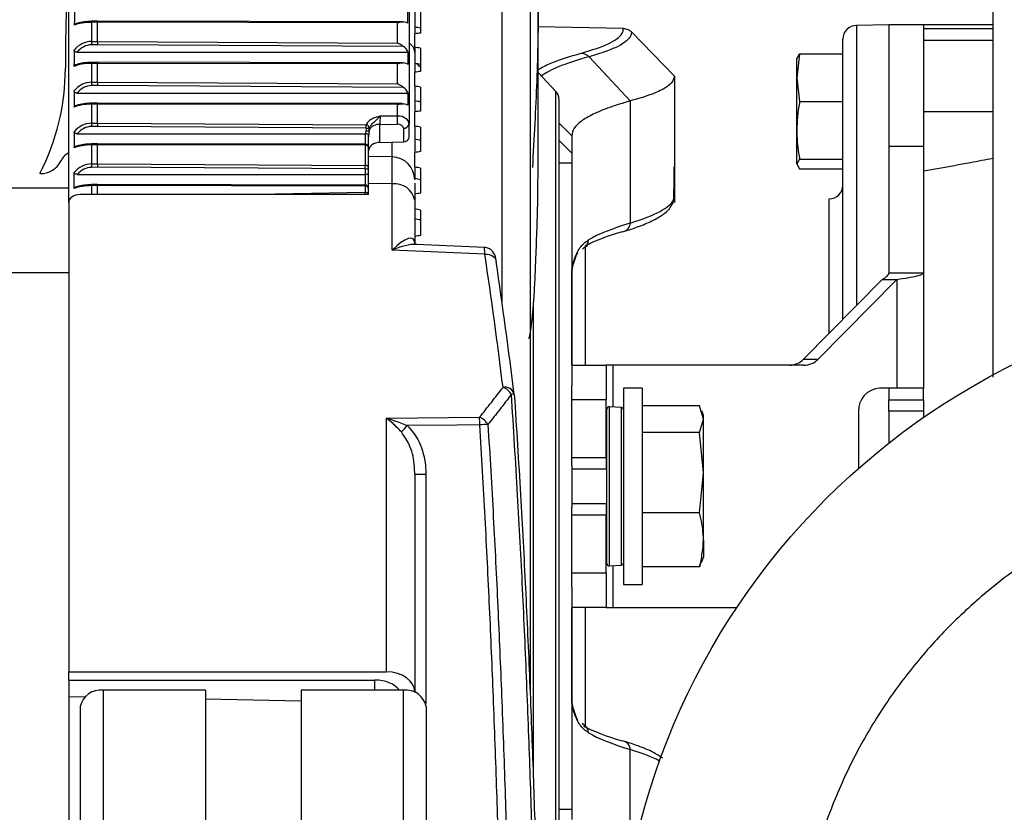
# Model space of a CAD drawing. Header units: millimetres. Extents: x 0 to 420, y 0 to 297.
# Tile 60 of 63: x 315.57 to 320.27, y 260.43 to 264.21. Entities that reach past the tile are written whole.
import ezdxf

# ---------------------------------------------------------------- set-up
doc = ezdxf.new("R2010")
doc.units = ezdxf.units.MM

msp = doc.modelspace()

# ---------------------------------------------------------------- linework, layer by layer
at = {"color": 7, "linetype": 'Continuous', "lineweight": 25}
for p, q in [((317.86998, 262.85342), (317.86998, 266.04203)), ((318.00286, 265.90443), (318.00286, 260.99276)), ((317.4246, 264.63498), (317.4246, 263.71277)), ((315.79998, 263.33794), (315.79998, 264.53213)), ((318.04141, 263.56097), (318.04141, 264.30074)), ((317.45214, 264.25949), (317.45214, 264.17544)), ((317.47967, 264.25494), (317.47967, 264.14762)), ((315.93766, 264.19868), (315.90917, 264.19861)), ((315.90917, 264.19861), (315.90917, 264.1073)), ((315.93768, 264.20352), (315.90927, 264.20345)), ((315.93766, 264.10757), (315.93766, 264.19868)), ((317.36982, 264.19653), (315.93766, 264.19868)), ((317.39201, 264.20133), (315.93768, 264.20352)), ((317.36982, 264.09923), (317.36982, 264.19653)), ((318.44815, 264.16941), (318.04141, 264.17651)), ((319.71586, 264.1868), (319.5605, 264.18409)), ((319.5605, 264.18409), (319.5605, 262.84661)), ((319.88107, 264.1868), (319.71586, 264.1868)), ((319.71586, 264.1868), (319.71586, 263.60806)), ((319.71586, 264.1868), (319.71586, 263.60855)), ((320.2115, 264.1868), (319.88107, 264.1868)), ((319.88107, 264.1868), (319.88107, 264.16862)), ((319.88107, 264.1868), (319.88107, 263.60806)), ((317.45214, 264.17544), (317.45214, 264.14402)), ((317.45214, 264.0796), (317.45214, 264.14402)), ((318.44819, 264.16941), (318.44815, 264.16941)), ((318.48682, 264.15263), (318.69125, 263.94094)), ((319.88107, 264.16862), (320.2115, 264.16862)), ((315.90917, 264.1073), (315.93766, 264.10757)), ((315.93769, 264.09156), (315.90931, 264.09129)), ((315.93766, 264.10757), (317.36982, 264.09923)), ((317.39886, 264.08305), (315.93769, 264.09156)), ((319.49557, 262.78096), (319.49557, 264.11801)), ((319.88107, 264.114), (320.2115, 264.114)), ((315.84012, 264.05629), (317.41977, 264.05629)), ((317.45214, 264.0796), (317.45214, 264.00244)), ((317.47967, 264.07495), (317.47967, 263.96413)), ((319.28959, 264.04809), (319.27528, 263.93433)), ((319.27528, 264.02469), (319.28959, 264.04809)), ((319.28959, 264.04809), (319.49557, 264.04809)), ((315.93766, 264.00288), (315.90917, 264.00281)), ((315.90917, 264.00281), (315.90917, 263.91245)), ((315.93768, 264.00772), (315.90927, 264.00765)), ((315.93766, 263.91273), (315.93766, 264.00288)), ((317.36982, 264.00066), (315.93766, 264.00288)), ((317.39201, 264.00547), (315.93768, 264.00772)), ((317.36982, 263.90435), (317.36982, 264.00066)), ((317.45214, 264.00244), (317.45214, 263.96037)), ((318.28394, 264.03442), (318.48044, 263.82341)), ((319.27528, 263.93433), (319.27528, 264.02783)), ((317.45214, 263.89396), (317.45214, 263.96037)), ((318.12574, 263.8692), (318.04141, 263.95963)), ((315.90917, 263.91245), (315.93766, 263.91273)), ((315.93769, 263.89681), (315.90931, 263.89654)), ((315.93766, 263.91273), (317.36982, 263.90435)), ((317.39873, 263.88826), (315.93769, 263.89681)), ((318.69125, 263.94094), (318.69125, 263.94017)), ((318.69125, 263.94016), (318.69125, 263.50991)), ((319.27528, 263.93433), (319.28959, 263.82056)), ((319.27528, 263.6834), (319.27528, 263.93433)), ((315.83983, 263.86101), (317.41988, 263.86101)), ((317.45214, 263.89396), (317.45214, 263.8239)), ((317.47967, 263.88924), (317.47967, 263.77522)), ((318.12574, 260.09866), (318.12574, 263.8692)), ((315.93766, 263.80805), (315.90917, 263.80797)), ((315.90917, 263.80797), (315.90917, 263.71732)), ((315.93768, 263.81289), (315.90927, 263.81281)), ((315.93766, 263.7176), (315.93766, 263.80805)), ((317.36982, 263.80579), (315.93766, 263.80805)), ((317.392, 263.81059), (315.93768, 263.81289)), ((317.36982, 263.75137), (317.36982, 263.80579)), ((317.45214, 263.8239), (317.45214, 263.77129)), ((317.47967, 263.81744), (317.47619, 263.81978)), ((318.14053, 263.83164), (318.14053, 260.13622)), ((318.48044, 263.82341), (318.48044, 263.24057)), ((319.28959, 263.82056), (319.49557, 263.82056)), ((317.45214, 263.70309), (317.45214, 263.77129)), ((319.88107, 263.77376), (320.2115, 263.77376)), ((315.90917, 263.71732), (315.93766, 263.7176)), ((315.93766, 263.7176), (317.21948, 263.71009)), ((317.28596, 263.7117), (317.37015, 263.71243)), ((317.28596, 263.62542), (317.28596, 263.7117)), ((317.36982, 263.75137), (317.28663, 263.75065)), ((317.4246, 263.64797), (317.4246, 263.71277)), ((318.14053, 263.71971), (318.20111, 263.65719)), ((315.84065, 263.66688), (317.21533, 263.66688)), ((315.93769, 263.7017), (315.90931, 263.70142)), ((317.2194, 263.69419), (315.93769, 263.7017)), ((317.21533, 263.66688), (317.21533, 263.61653)), ((317.2194, 263.69419), (317.2177, 263.68148)), ((317.23185, 263.60001), (317.23185, 263.65981)), ((317.23368, 263.68271), (317.23498, 263.69535)), ((317.39755, 263.6933), (317.39755, 263.62817)), ((317.45214, 263.70309), (317.45214, 263.64033)), ((317.47967, 263.6983), (317.47967, 263.58139)), ((319.27528, 263.52284), (319.27528, 263.6834)), ((315.93766, 263.61371), (315.90917, 263.61364)), ((315.90917, 263.61364), (315.90917, 263.52244)), ((315.93768, 263.61855), (315.90927, 263.61848)), ((315.93766, 263.52272), (315.93766, 263.61371)), ((317.21542, 263.61169), (315.93766, 263.61371)), ((317.21536, 263.61653), (315.93768, 263.61855)), ((317.28596, 263.62542), (317.39755, 263.62817)), ((317.34392, 263.55227), (317.34392, 263.62685)), ((317.45214, 263.64033), (317.45214, 263.57732)), ((318.14053, 263.63639), (318.20111, 263.57387)), ((318.20111, 263.65719), (318.20111, 263.57387)), ((317.21542, 263.61169), (317.21542, 263.51526)), ((317.23185, 263.50358), (317.23185, 263.60001)), ((317.45214, 263.50751), (317.45214, 263.57732)), ((319.71586, 263.60806), (319.88107, 263.60806)), ((319.71586, 263.60806), (319.71586, 263.00368)), ((319.88107, 263.60806), (319.88107, 263.00368)), ((315.90917, 263.52244), (315.93766, 263.52272)), ((315.93766, 263.52272), (317.21542, 263.51526)), ((317.34402, 263.55646), (317.23188, 263.55847)), ((318.20111, 263.5268), (318.14053, 263.5268)), ((318.20111, 263.5268), (318.20111, 262.46569)), ((319.28959, 263.54624), (319.27528, 263.52284)), ((319.27528, 263.52284), (319.28959, 263.49944)), ((319.28959, 263.54624), (319.49557, 263.54624)), ((315.66462, 263.47637), (315.6623, 263.47637)), ((315.82664, 263.40548), (315.82664, 263.48207)), ((315.8414, 263.47298), (317.21533, 263.47298)), ((315.93769, 263.50676), (315.90931, 263.50649)), ((317.21533, 263.4993), (315.93769, 263.50676)), ((317.21533, 263.4993), (317.21533, 263.47298)), ((317.21533, 263.47298), (317.21533, 263.42218)), ((317.23185, 263.46804), (317.23185, 263.50358)), ((317.45214, 263.50751), (317.45214, 263.46214)), ((317.47967, 263.50266), (317.47967, 263.38319)), ((318.69125, 263.50991), (318.69125, 263.33881)), ((319.28959, 263.49944), (319.49557, 263.49944)), ((317.23185, 263.37621), (317.23185, 263.42943)), ((317.34392, 263.42742), (317.23185, 263.42943)), ((317.34392, 263.11119), (317.34392, 263.42742)), ((317.45214, 263.46214), (317.45214, 263.45347)), ((315.79998, 263.40635), (302.03204, 263.40635)), ((315.93766, 263.41934), (315.90917, 263.41927)), ((315.90917, 263.41927), (315.90917, 263.37621)), ((315.93768, 263.42418), (315.90927, 263.42411)), ((317.21542, 263.41734), (315.93766, 263.41934)), ((315.93766, 263.37621), (315.93766, 263.41934)), ((317.21535, 263.42218), (315.93768, 263.42418)), ((317.21542, 263.38699), (316.70192, 263.37621)), ((317.21542, 263.41734), (317.21542, 263.38699)), ((315.79998, 263.33794), (315.79998, 261.09813)), ((317.23185, 263.37621), (315.85409, 263.37621)), ((317.45214, 263.34955), (317.45214, 263.14508)), ((319.43064, 262.71531), (319.43064, 263.35575)), ((317.47967, 263.30286), (317.47967, 263.18115)), ((317.78681, 263.09189), (317.34392, 263.11119)), ((317.78422, 263.12429), (317.45844, 263.13849)), ((318.25215, 263.11653), (318.26139, 263.12364)), ((318.26147, 263.12456), (318.27721, 263.13285)), ((318.26632, 263.13241), (318.26632, 262.56218)), ((315.79998, 263.00309), (302.03204, 263.00309)), ((319.71586, 263.00368), (319.88107, 263.00368)), ((319.88107, 263.00368), (319.88107, 262.45204)), ((318.20138, 262.56218), (318.20138, 262.99469)), ((319.68406, 262.97153), (319.30781, 262.59112)), ((319.75388, 262.97153), (319.37763, 262.59112)), ((319.68406, 262.97153), (319.75388, 262.97153)), ((319.75388, 262.97153), (319.75388, 262.45204)), ((318.20138, 262.92015), (318.20111, 262.92015)), ((318.01765, 262.83867), (318.01765, 260.60085)), ((319.30781, 262.59112), (319.37763, 262.59112)), ((318.20111, 262.56218), (318.36633, 262.56218)), ((318.36633, 262.56218), (318.36633, 262.39697)), ((318.39813, 262.56218), (318.36633, 262.56218)), ((319.31019, 262.56218), (318.39813, 262.56218)), ((318.39813, 262.56218), (318.39813, 262.3624)), ((318.20111, 262.39697), (318.20111, 262.46569)), ((318.53705, 262.45204), (318.44894, 262.45204)), ((318.44894, 262.45204), (318.44894, 261.98393)), ((318.53705, 262.45204), (318.53705, 261.98393)), ((319.75388, 262.45204), (319.67084, 262.45204)), ((319.71586, 262.45204), (319.71586, 262.39697)), ((319.88107, 262.45204), (319.75388, 262.45204)), ((319.88107, 262.39697), (319.88107, 262.45204)), ((317.92731, 262.42085), (317.9274, 262.42112)), ((318.36633, 262.39697), (318.20111, 262.39697)), ((318.20111, 262.12161), (318.20111, 262.39697)), ((318.36633, 262.12161), (318.36633, 262.39697)), ((319.71586, 262.39697), (319.88107, 262.39697)), ((319.71586, 262.3419), (319.71586, 262.39697)), ((319.88107, 262.39697), (319.88107, 262.3419)), ((318.36908, 261.61554), (318.36908, 262.35232)), ((318.4385, 262.36029), (318.38067, 262.36332)), ((318.38067, 262.36332), (318.38067, 261.60454)), ((318.4385, 261.60757), (318.4385, 262.36029)), ((318.81169, 262.36797), (318.53705, 262.36797)), ((318.83077, 262.30452), (318.81169, 262.36797)), ((318.83077, 262.32283), (318.82321, 262.34359)), ((317.31686, 262.30881), (317.76143, 262.31362)), ((317.31686, 261.09813), (317.31686, 262.30881)), ((318.36908, 262.31987), (318.36633, 262.31987)), ((318.81169, 262.24108), (318.83077, 262.30452)), ((318.83077, 262.30452), (318.83077, 262.32283)), ((318.83077, 262.04906), (318.83077, 262.30452)), ((319.57101, 262.3419), (319.57101, 262.07026)), ((319.88107, 262.3419), (319.71586, 262.3419)), ((319.71586, 262.3419), (319.71586, 262.19075)), ((319.88107, 262.3419), (319.88107, 262.31267)), ((319.88352, 262.31436), (319.88107, 262.31436)), ((318.81169, 262.24108), (318.53705, 262.24108)), ((318.83077, 262.04906), (318.81169, 262.24108)), ((318.20111, 262.12161), (318.36633, 262.12161)), ((318.20111, 262.08386), (318.20111, 262.12161)), ((318.36633, 262.12161), (318.36633, 262.06654)), ((318.20111, 262.08386), (318.20111, 261.884)), ((318.36633, 262.06654), (318.20111, 262.06654)), ((317.45214, 262.04276), (317.45214, 261.00246)), ((317.50529, 262.04228), (317.50529, 260.94699)), ((318.81169, 261.85704), (318.83077, 262.04906)), ((318.83077, 261.72847), (318.83077, 262.04906)), ((318.44894, 261.98393), (318.44894, 261.51582)), ((318.53705, 261.98393), (318.53705, 261.51582)), ((318.20111, 261.90132), (318.36633, 261.90132)), ((318.20111, 261.84625), (318.20111, 261.884)), ((318.36633, 261.90132), (318.36633, 261.84625)), ((318.36633, 261.84625), (318.20111, 261.84625)), ((318.20111, 261.57089), (318.20111, 261.84625)), ((318.36633, 261.57089), (318.36633, 261.84625)), ((318.81169, 261.85704), (318.53705, 261.85704)), ((318.83077, 261.72847), (318.83077, 261.64503)), ((318.36633, 261.64799), (318.36908, 261.64799)), ((318.82321, 261.62427), (318.83077, 261.64503)), ((318.38067, 261.60454), (318.4385, 261.60757)), ((318.39813, 261.60546), (318.39813, 261.40568)), ((318.81169, 261.59989), (318.53705, 261.59989)), ((318.81943, 261.62564), (318.81169, 261.59989)), ((318.20111, 261.57089), (318.36633, 261.57089)), ((318.20111, 261.50216), (318.20111, 261.57089)), ((318.36633, 261.57089), (318.36633, 261.40568)), ((318.20111, 261.50216), (318.20111, 260.44106)), ((318.44894, 261.51582), (318.53705, 261.51582)), ((318.36633, 261.40568), (318.20111, 261.40568)), ((318.20138, 260.97574), (318.20138, 261.40568)), ((318.26632, 261.40568), (318.26632, 260.84446)), ((318.36633, 261.40568), (318.39813, 261.40568)), ((318.39813, 261.40568), (318.98999, 261.40568)), ((315.79998, 261.09813), (317.31686, 261.09813)), ((315.79998, 261.05919), (315.79998, 261.09813)), ((315.79998, 261.05919), (317.26179, 261.05919)), ((315.79998, 261.05919), (315.79998, 260.9813)), ((317.26179, 261.01039), (317.26179, 261.05919)), ((318.20111, 261.04771), (318.20138, 261.04771)), ((315.79998, 260.9813), (315.87776, 260.97986)), ((315.79998, 260.9813), (315.79998, 259.87708)), ((315.9652, 261.01039), (315.9652, 179.23296)), ((316.45258, 261.01039), (315.9652, 261.01039)), ((316.45258, 261.01039), (316.45258, 179.23296)), ((316.90968, 261.01039), (316.90968, 179.23296)), ((317.39707, 261.01039), (316.90968, 261.01039)), ((317.39707, 261.01039), (317.39707, 179.23296)), ((317.45214, 260.99995), (317.45214, 261.00246)), ((316.45258, 260.96922), (316.90968, 260.96076)), ((315.85506, 260.9325), (315.85506, 179.18312)), ((317.50721, 260.9325), (317.50721, 179.15508)), ((318.26147, 260.84332), (318.25119, 260.85207)), ((318.26498, 260.84137), (318.26147, 260.8433)), ((318.48044, 260.15594), (318.48044, 260.72729)), ((318.20111, 260.44106), (318.14053, 260.44106))]:
    msp.add_line(p, q, dxfattribs=at)
at = {"color": 7, "linetype": 'Continuous', "lineweight": 25, "flags": 128}
for points in [[(317.47967, 263.98407), (317.47532, 263.98826), (317.4658, 264.00014)], [(315.79998, 263.57537), (315.79709, 263.57374), (315.78774, 263.56817)], [(317.78681, 263.09189), (317.79736, 263.09181), (317.80748, 263.09027), (317.81678, 263.08733), (317.82492, 263.08309), (317.8316, 263.07773), (317.83655, 263.07143), (317.8396, 263.06444), (317.84062, 263.05701)], [(317.76239, 262.27753), (317.65232, 262.27632), (317.41609, 262.27373)]]:
    msp.add_lwpolyline(points, dxfattribs=at)
at = {"color": 7, "linetype": 'Continuous', "lineweight": 25}
msp.add_circle((321.80858, 259.52773), 3.38691, dxfattribs=at)
for centre, radius, start, end in [((324.04463, 263.97937), 8.26077, 177.260875, 180), ((315.98502, 264.19942), 0.07586, 176.95586, 180.61269), ((319.56166, 264.11801), 0.06609, 91, 180), ((321.09753, 264.14601), 5.18851, 180.42749, 180.60431), ((317.39576, 264.05169), 0.05654, 4.34295, 59.32724), ((315.98493, 264.00364), 0.07577, 176.9675, 180.62842), ((314.68243, 263.97937), 1.10144, 332.82761, 0), ((321.18802, 263.95231), 5.279, 180.4326, 180.60536), ((318.08546, 263.83164), 0.05507, 0, 43), ((315.98487, 263.80882), 0.07571, 176.9756, 180.63951), ((321.20525, 263.7574), 5.29624, 180.43356, 180.60556), ((308.39253, 263.75017), 8.82705, 359.63666, 359.739863), ((317.21598, 263.69089), 0.01952, 13.20441, 79.65573), ((317.2821, 263.65702), 0.05482, 85.96327, 152.05226), ((315.94853, 263.71962), 1.42164, 359.71026, 1.27968), ((317.40065, 263.71752), 0.02442, 262.69985, 348.77449), ((317.2238, 263.70658), 0.02584, 256.3528, 292.47838), ((317.22505, 263.72349), 0.02984, 259.07035, 289.42886), ((315.98486, 263.61448), 0.0757, 176.9771, 180.64157), ((317.21533, 263.60001), 0.01652, 0, 89.90929), ((317.08938, 263.61254), 0.12604, 359.61445, 1.81458), ((315.81688, 263.52144), 0.05507, 121.94044, 153.40207), ((317.21742, 263.59711), 0.01472, 11.36301, 97.82512), ((315.66462, 263.58652), 0.11014, 270, 332.60369), ((315.02898, 263.91595), 0.82608, 332.60369, 333.40207), ((321.14807, 263.5618), 5.23905, 180.43037, 180.6049), ((317.34199, 263.44631), 0.11014, 359.99324, 89.31373), ((308.48378, 263.55461), 8.73173, 359.63706, 359.741777), ((317.21918, 263.51847), 0.01955, 258.63095, 310.39069), ((317.21742, 263.50068), 0.01472, 11.36301, 97.82512), ((317.35633, 263.33053), 0.09768, 11.22551, 97.30015), ((315.9849, 263.42011), 0.07573, 176.97202, 180.63471), ((317.21533, 263.40566), 0.01652, 0, 89.91034), ((317.08931, 263.41818), 0.1261, 359.61858, 1.8176), ((317.21742, 263.40276), 0.01472, 11.36301, 97.82512), ((317.21731, 263.37203), 0.01508, 16.11389, 97.21258), ((316.78686, 263.36717), 0.42901, 1.20755, 2.64788), ((319.42948, 263.42182), 0.06609, 271, 0), ((318.64631, 263.35126), 0.04098, 334.99571, 0.18893), ((318.44111, 263.23878), 0.03937, 270.47936, 2.59895), ((318.24124, 263.15974), 0.04059, 299.0608, 0.94899), ((319.23957, 262.6571), 0.09492, 270.48237, 315.96406), ((319.30939, 262.6571), 0.09492, 270.48237, 315.96406), ((317.88251, 262.41065), 0.04662, 16.95439, 101.2552), ((317.84254, 262.37863), 0.08364, 32.03423, 68.33729), ((319.67626, 262.34681), 0.10537, 92.95214, 182.67534), ((317.91723, 262.39829), 0.02499, 65.99295, 98.72113), ((317.87245, 262.41743), 0.05507, 3.84622, 7.10344), ((318.3801, 262.35232), 0.01101, 87, 180), ((318.43792, 262.34929), 0.01101, 0, 87), ((316.6305, 262.26546), 1.13195, 0.61102, 2.43872), ((317.72917, 262.23575), 0.08429, 30.91738, 67.49623), ((314.36277, 265.05727), 4.13169, 317.08001, 317.64641), ((317.81245, 261.49874), 0.7804, 90.80531, 93.67786), ((317.4923, 263.53266), 1.49044, 268.45571, 270.4991), ((318.3801, 261.61554), 0.01101, 180, 273), ((318.43792, 261.61857), 0.01101, 273, 0), ((315.95143, 260.91303), 0.09832, 81.95053, 168.57825), ((317.41083, 260.91303), 0.09832, 11.42175, 98.04947), ((318.24124, 260.80811), 0.04059, 359.05311, 60.13497), ((318.44111, 260.72907), 0.03937, 357.40105, 89.52064)]:
    msp.add_arc(centre, radius, start, end, dxfattribs=at)
for centre, major_axis, ratio, start_param, end_param in [((315.91013, 259.83059), (0, 6.68083), 0.0164865, 0.8454547, 0.8608373), ((317.36953, 262.73103), (0, 3.34042), 0.0164865, 5.16581, 5.1855868), ((315.91013, 264.16), (0.11014, 0), 0.3505784, 1.579523, 2.4316337), ((315.91013, 264.17601), (0.09362, 0), 0.2876616, 1.579523, 2.3960112), ((315.93769, 264.187), (-0.00001, 0.01652), 0.0019662, 6.2831814, 7.0685832), ((317.36953, 264.18734), (0.05507, 0), 0.2876616, 0.453421, 1.0165698), ((313.27779, 262.65897), (23.04685, -3.43798), 0.0921007, 1.4012073, 1.4024222), ((313.09742, 261.28222), (23.95754, 3.57383), 0.0921007, 1.3731224, 1.3742912), ((315.91013, 263.99149), (0, 0.11581), 0.9510877, 0.0087266, 0.8772231), ((315.91013, 263.98716), (0, 0.10413), 0.8991268, 0.0087266, 0.8447526), ((315.93769, 264.09589), (-0.00003, 0.01652), 0.0005271, 0.785391, 1.8359503), ((317.36953, 264.03121), (0, 0.06125), 0.8991268, 5.1342885, 5.7214762), ((315.91013, 249.21202), (0, 23.23442), 0.0047405, 0.8772231, 0.8815279), ((317.36953, 259.29912), (0, 11.61721), 0.0047405, 5.1287654, 5.1342885), ((313.09742, 262.70853), (23.95778, -3.68533), 0.0844339, 1.3998479, 1.4010167), ((315.91013, 263.96345), (0.11014, 0), 0.3573952, 1.579523, 2.4523242), ((315.91013, 263.97942), (0.09362, 0), 0.2956813, 1.579523, 2.4208795), ((315.93769, 263.9912), (-0.00001, 0.01652), 0.0019522, 6.2831813, 7.0685829), ((317.36953, 263.9911), (0.05507, 0), 0.2956813, 0.4163764, 1.0124048), ((313.27779, 262.68098), (23.04709, -3.54524), 0.0844339, 1.4004566, 1.4016715), ((313.09742, 261.25933), (23.95778, 3.68533), 0.0844339, 1.3738731, 1.3750419), ((315.91013, 263.79612), (0, 0.11633), 0.9467847, 0.0087266, 0.8809637), ((315.91013, 263.79189), (0, 0.10465), 0.8946047, 0.0087266, 0.8493871), ((315.93769, 263.90105), (-0.00003, 0.01652), 0.0005173, 0.7853914, 1.8299849), ((315.91013, 282.86799), (0, 29.85165), 0.0036897, 2.2606289, 2.2639597), ((317.36953, 263.83607), (0, 0.06156), 0.8946047, 5.1295215, 5.7244181), ((317.36953, 269.90806), (0, 14.92582), 0.0036897, 4.290983, 4.2952565), ((313.09742, 262.72943), (23.95805, -3.78676), 0.0765639, 1.3989614, 1.4001303), ((315.91013, 263.76808), (0.11014, 0), 0.362178, 1.579523, 2.4484293), ((315.91013, 263.78403), (0.09362, 0), 0.3013082, 1.579523, 2.4160588), ((315.93769, 263.79636), (-0.00001, 0.01652), 0.0019424, 6.2831812, 7.0685827), ((317.36953, 263.79596), (0.05507, 0), 0.3013082, 0.4214059, 1.0094624), ((313.27779, 262.70109), (23.04734, -3.64282), 0.0765639, 1.3995701, 1.400785), ((313.09742, 261.23843), (23.95805, 3.78676), 0.0765639, 1.3747595, 1.3759284), ((315.91013, 263.60089), (0, 0.11643), 0.945987, 0.0087266, 0.8700772), ((315.93769, 263.70591), (-0.00003, 0.01652), 0.0005155, 0.7853915, 1.8288777), ((317.28692, 263.73118), (0.00048, 0.02754), 0.0320632, 0.7863451, 2.3570501), ((317.36953, 263.71243), (0.05507, 0.00068), 0.7070529, 6.2744593, 7.8400197), ((317.37001, 263.69296), (0.02753, 0.00068), 0.7068915, 6.2657426, 7.831303), ((315.91013, 277.1631), (0, 20.91783), 0.0052655, 2.2715155, 2.2763025), ((315.91013, 263.59667), (0, 0.10475), 0.8937669, 0.0087266, 0.8362385), ((317.21533, 263.64844), (0, 0.01845), 0.8956914, 6.2347132, 6.2831853), ((317.28692, 263.64635), (0, 0.13756), 0.5204466, 1.3125642, 1.4211141), ((317.28692, 263.65057), (0, 0.12588), 0.4374984, 1.3125642, 1.5707963), ((313.09742, 262.74829), (23.95833, -3.87795), 0.0685118, 1.3979495, 1.3991184), ((315.91013, 263.57365), (0.11014, 0), 0.3630621, 1.579523, 2.4360865), ((315.91013, 263.58959), (0.09362, 0), 0.3023484, 1.579523, 2.4010806), ((315.93769, 263.60203), (-0.00001, 0.01652), 0.0019406, 0.0000041, 0.7853973), ((317.28692, 263.58649), (0.05506, 0.00136), 0.7068915, 1.570807, 3.12415), ((317.39707, 263.64763), (0.02753, 0.00068), 0.7068915, 4.7123996, 6.2657426), ((313.27779, 262.71923), (23.04761, -3.73054), 0.0685118, 1.3985582, 1.3997731), ((313.09742, 261.21957), (23.95833, 3.87795), 0.0685118, 1.3757715, 1.3769403), ((315.91013, 263.40634), (0, 0.1161), 0.9486606, 0.0087266, 0.8602872), ((315.93769, 263.51104), (-0.00003, 0.01652), 0.0005216, 0.7853912, 1.8325871), ((315.91013, 263.40207), (0, 0.10442), 0.8965755, 0.0087266, 0.8242848), ((317.21533, 263.46804), (0.01652, 0), 0.2988585, 0, 1.5707963), ((313.09742, 262.76505), (23.95861, -3.95874), 0.0602982, 1.3968234, 1.3979922), ((313.18407, 263.4009), (4.44762, 3.33233), 0.9746097, 5.62238, 5.6407558), ((313.27779, 262.73536), (23.04789, -3.80826), 0.0602982, 1.3974321, 1.398647), ((315.91013, 263.37961), (0.11014, 0), 0.3600957, 1.579523, 2.4310835), ((315.91013, 263.39557), (0.09362, 0), 0.2988585, 1.579523, 2.3950812), ((315.93769, 263.40766), (-0.00001, 0.01652), 0.0019467, 6.2831812, 7.0685828), ((313.09742, 261.20281), (23.95861, 3.95874), 0.0602982, 1.3768976, 1.3780664), ((315.85506, 263.33726), (0.05506, -0.00136), 0.7068915, 1.6056923, 3.1590353), ((313.18407, 263.27296), (5.50717, 0.09639), 0.0824453, 6.0041587, 6.2437916), ((313.09742, 262.77967), (23.95889, -4.02901), 0.0519439, 1.3955953, 1.3967642), ((313.27779, 262.74942), (23.04815, -3.87586), 0.0519439, 1.396204, 1.3974189), ((325.49813, 263.19709), (7.297, 0.12944), 0.0835378, 2.8625273, 2.9912416), ((325.49885, 263.15593), (7.33831, 0.12943), 0.0830679, 2.862544, 2.9706028), ((317.34199, 263.03332), (0.10283, 0.13155), 0.2999952, 5.9167503, 7.4700934), ((313.09742, 261.18819), (23.95889, 4.02901), 0.0519439, 1.3781256, 1.3792945), ((317.34199, 263.03332), (0.15943, 0.08584), 0.3824318, 0.5704883, 1.3559125), ((263.06971, 259.71278), (55.00834, -1.35748), 0.7068915, 0.1054682, 0.1218529), ((263.06875, 259.67384), (55.06342, -1.35748), 0.7068919, 0.1054508, 0.1218355), ((317.31446, 261.00076), (0.13766, 0.0034), 0.7068915, 6.2657426, 7.8190857), ((317.25939, 260.96182), (0.13766, 0.0034), 0.7068915, 0.4873693, 1.5359004), ((325.49885, 260.81193), (7.33831, -0.12943), 0.0830679, 3.3058868, 3.4206413), ((325.49813, 260.77077), (7.297, -0.12944), 0.0835378, 3.2919437, 3.420658), ((313.18407, 260.6949), (5.50717, -0.09639), 0.0824453, 0.161272, 0.2790266)]:
    msp.add_ellipse(centre, major_axis=major_axis, ratio=ratio, start_param=start_param, end_param=end_param, dxfattribs=at)
for points, knots in [([(318.01354, 264.93808), (318.02146, 264.8424), (318.03729, 264.65107), (318.04349, 264.30498), (318.03716, 263.92539), (318.02143, 263.64608), (318.01354, 263.5061)], [0, 0, 0, 0, 0.250907, 0.5017467, 0.7502899, 1, 1, 1, 1]), ([(320.2115, 264.65491), (320.2115, 264.65108), (320.2115, 264.6433), (320.2115, 264.57917), (320.2115, 264.4821), (320.2115, 264.35962), (320.2115, 264.22234), (320.2115, 264.06083), (320.2115, 263.87592), (320.2115, 263.67105), (320.2115, 263.44962), (320.2115, 263.21475), (320.2115, 262.94565), (320.2115, 262.70769), (320.2115, 262.54924), (320.2115, 262.50424)], [0, 0, 0, 0, 0.0887266, 0.180201, 0.2742405, 0.3477647, 0.421281, 0.4963697, 0.5714503, 0.6465389, 0.7216195, 0.7951437, 0.86866, 0.9627066, 1, 1, 1, 1]), ([(315.8266, 264.18517), (315.82673, 264.18617), (315.82699, 264.18817), (315.82908, 264.19081), (315.8322, 264.19274), (315.83638, 264.19405), (315.83954, 264.19419), (315.84134, 264.19428)], [0, 0, 0, 0, 0.1918486, 0.3844512, 0.5660652, 0.7531661, 1, 1, 1, 1]), ([(317.36982, 264.19653), (317.36992, 264.19657), (317.37478, 264.19844), (317.38462, 264.20155), (317.39384, 264.20106), (317.39851, 264.20081)], [0, 0, 0, 0, 0.0104286, 0.4988055, 1, 1, 1, 1]), ([(318.24716, 264.05159), (318.27448, 264.05965), (318.3292, 264.0758), (318.38737, 264.10089), (318.42747, 264.12654), (318.44631, 264.14944), (318.44764, 264.16385), (318.44815, 264.16941)], [0, 0, 0, 0, 0.21556654, 0.43192681, 0.64749305, 0.86385155, 1, 1, 1, 1]), ([(318.48681, 264.15264), (318.48628, 264.14706), (318.48488, 264.13264), (318.46586, 264.10967), (318.42546, 264.08396), (318.36674, 264.05875), (318.31157, 264.04254), (318.28394, 264.03442)], [0, 0, 0, 0, 0.135919, 0.3515459, 0.5679645, 0.7835858, 1, 1, 1, 1]), ([(318.44819, 264.16941), (318.45538, 264.16847), (318.46875, 264.16671), (318.48103, 264.1584), (318.4861, 264.15335), (318.48681, 264.15264)], [0, 0, 0, 0, 0.49983, 0.9295931, 1, 1, 1, 1]), ([(317.39886, 264.08305), (317.3942, 264.08617), (317.38487, 264.0924), (317.37491, 264.09723), (317.36992, 264.09919), (317.36982, 264.09923)], [0, 0, 0, 0, 0.4950302, 0.9897026, 1, 1, 1, 1]), ([(315.84012, 264.05629), (315.83818, 264.05639), (315.83472, 264.05657), (315.83017, 264.05818), (315.82714, 264.0605), (315.82563, 264.06311), (315.82549, 264.0648), (315.82543, 264.06553)], [0, 0, 0, 0, 0.2629214, 0.4692637, 0.6767785, 0.8593994, 1, 1, 1, 1]), ([(318.04141, 263.97256), (318.05854, 263.9827), (318.10432, 264.00981), (318.19218, 264.03551), (318.24716, 264.05159)], [0, 0, 0, 0, 0.3741491, 1, 1, 1, 1]), ([(315.82513, 263.98848), (315.82525, 263.98949), (315.8255, 263.99153), (315.8276, 263.99421), (315.83075, 263.99617), (315.83491, 263.99746), (315.83803, 263.9976), (315.83979, 263.99769)], [0, 0, 0, 0, 0.1948074, 0.3904136, 0.5741193, 0.7610669, 1, 1, 1, 1]), ([(317.36982, 264.00066), (317.36992, 264.0007), (317.37485, 264.0026), (317.38476, 264.00573), (317.39404, 264.00518), (317.39871, 264.00491)], [0, 0, 0, 0, 0.01035515, 0.5022586, 1, 1, 1, 1]), ([(318.28394, 264.03442), (318.22999, 264.01835), (318.1308, 263.98881), (318.07977, 263.95765), (318.0565, 263.94344)], [0, 0, 0, 0, 0.543931, 1, 1, 1, 1]), ([(317.39873, 263.88826), (317.39406, 263.89138), (317.38477, 263.89757), (317.37486, 263.90236), (317.36992, 263.90431), (317.36982, 263.90435)], [0, 0, 0, 0, 0.4974327, 0.9896514, 1, 1, 1, 1]), ([(318.69125, 263.94016), (318.68853, 263.92964), (318.6833, 263.90942), (318.64082, 263.87957), (318.5772, 263.85099), (318.51212, 263.83244), (318.48044, 263.82341)], [0, 0, 0, 0, 0.2602274, 0.5000726, 0.7566382, 1, 1, 1, 1]), ([(315.83983, 263.86101), (315.8379, 263.8611), (315.83446, 263.86128), (315.82992, 263.86288), (315.82689, 263.86518), (315.82538, 263.86778), (315.82523, 263.86944), (315.82517, 263.87016)], [0, 0, 0, 0, 0.2620409, 0.4690274, 0.6771635, 0.8607903, 1, 1, 1, 1]), ([(315.8254, 263.79357), (315.82552, 263.79458), (315.82575, 263.79659), (315.82782, 263.79925), (315.83095, 263.8012), (315.83513, 263.80251), (315.83829, 263.80266), (315.84008, 263.80275)], [0, 0, 0, 0, 0.1934923, 0.3877819, 0.5702802, 0.7560305, 1, 1, 1, 1]), ([(317.36982, 263.80579), (317.36992, 263.80583), (317.3749, 263.80774), (317.38486, 263.81088), (317.39418, 263.8103), (317.39885, 263.81001)], [0, 0, 0, 0, 0.0103039, 0.5046649, 1, 1, 1, 1]), ([(318.48044, 263.82341), (318.44657, 263.8132), (318.37734, 263.79234), (318.30048, 263.76002), (318.24417, 263.72687), (318.20809, 263.6927), (318.20349, 263.66928), (318.20111, 263.65719)], [0, 0, 0, 0, 0.1936363, 0.3957127, 0.5934258, 0.7902057, 1, 1, 1, 1]), ([(319.28959, 263.82056), (319.28913, 263.81817), (319.28039, 263.77295), (319.27777, 263.72696), (319.27528, 263.6834)], [0, 0, 0, 0, 0.0529743, 1, 1, 1, 1]), ([(317.28663, 263.75065), (317.28651, 263.75062), (317.28562, 263.75037), (317.27949, 263.74869), (317.2676, 263.74533), (317.24938, 263.73836), (317.23074, 263.72712), (317.22324, 263.71577), (317.21948, 263.71009)], [0, 0, 0, 0, 0.0043384, 0.0313159, 0.2158585, 0.424023, 0.7115706, 1, 1, 1, 1]), ([(317.23498, 263.69535), (317.23792, 263.70027), (317.24398, 263.71044), (317.25901, 263.72328), (317.27093, 263.73472), (317.27896, 263.74317), (317.28346, 263.74772), (317.28588, 263.74997), (317.28656, 263.75058), (317.28663, 263.75065)], [0, 0, 0, 0, 0.2499813, 0.5159856, 0.7363559, 0.8600158, 0.9603394, 0.9956595, 1, 1, 1, 1]), ([(315.84065, 263.66688), (315.8387, 263.66698), (315.83523, 263.66716), (315.83067, 263.66876), (315.82763, 263.67106), (315.82614, 263.67363), (315.826, 263.67527), (315.82594, 263.67596)], [0, 0, 0, 0, 0.2658515, 0.4730524, 0.6814592, 0.8643792, 1, 1, 1, 1]), ([(317.23185, 263.65981), (317.23184, 263.66012), (317.23182, 263.66089), (317.23161, 263.66175), (317.23088, 263.66298), (317.22902, 263.66425), (317.22547, 263.66553), (317.22109, 263.66646), (317.21779, 263.66673), (317.21613, 263.66686)], [0, 0, 0, 0, 0.0431619, 0.1084022, 0.2002978, 0.4235962, 0.6214798, 0.8105739, 1, 1, 1, 1]), ([(319.27528, 263.6834), (319.27705, 263.64687), (319.27928, 263.60086), (319.28783, 263.55558), (319.28959, 263.54624)], [0, 0, 0, 0, 0.7938143, 1, 1, 1, 1]), ([(315.82628, 263.59958), (315.82639, 263.60057), (315.82662, 263.60256), (315.82866, 263.60519), (315.83175, 263.60712), (315.83595, 263.60845), (315.83917, 263.6086), (315.84102, 263.60869)], [0, 0, 0, 0, 0.1910667, 0.3829101, 0.5634499, 0.7482081, 1, 1, 1, 1]), ([(318.20111, 263.57387), (318.20111, 263.57275), (318.20111, 263.57051), (318.20111, 263.55945), (318.20111, 263.54439), (318.20111, 263.53266), (318.20111, 263.5268)], [0, 0, 0, 0, 0.2500087, 0.5, 0.7499913, 1, 1, 1, 1]), ([(317.23185, 263.42943), (317.23185, 263.46076), (317.23185, 263.52343), (317.23185, 263.55702), (317.23185, 263.55687), (317.23185, 263.55683)], [0, 0, 0, 0, 0.429308, 0.8586167, 1, 1, 1, 1]), ([(317.34392, 263.42742), (317.34396, 263.44469), (317.34409, 263.4948), (317.34415, 263.54733), (317.34401, 263.55092), (317.34395, 263.55252)], [0, 0, 0, 0, 0.2257803, 0.6548078, 1, 1, 1, 1]), ([(318.0285, 263.0199), (318.03225, 263.11608), (318.03972, 263.30772), (318.04083, 263.47676), (318.04138, 263.56097)], [0, 0, 0, 0, 0.5018635, 1, 1, 1, 1]), ([(319.88107, 263.48908), (319.95532, 263.5025), (320.06448, 263.52223), (320.17588, 263.54331), (320.2115, 263.55005)], [0, 0, 0, 0, 0.6801683, 1, 1, 1, 1]), ([(315.8414, 263.47298), (315.83942, 263.47308), (315.83593, 263.47325), (315.83134, 263.47486), (315.82831, 263.47717), (315.82683, 263.47974), (315.82669, 263.48137), (315.82664, 263.48207)], [0, 0, 0, 0, 0.2691455, 0.4759142, 0.6839415, 0.8656236, 1, 1, 1, 1]), ([(318.69088, 263.47181), (318.69094, 263.4773), (318.69115, 263.49437), (318.69121, 263.50364), (318.69125, 263.50991)], [0, 0, 0, 0, 0.3219742, 1, 1, 1, 1]), ([(317.45214, 263.43173), (317.45214, 263.41926), (317.45214, 263.39985), (317.45214, 263.36279), (317.45214, 263.34955)], [0, 0, 0, 0, 0.642705, 1, 1, 1, 1]), ([(315.82664, 263.40548), (315.82675, 263.40647), (315.82699, 263.40845), (315.82903, 263.41107), (315.83212, 263.413), (315.83633, 263.41433), (315.83954, 263.41448), (315.8414, 263.41457)], [0, 0, 0, 0, 0.19047, 0.3817039, 0.5618986, 0.746935, 1, 1, 1, 1]), ([(318.45292, 263.20111), (318.46768, 263.20583), (318.5112, 263.21973), (318.57129, 263.24332), (318.62787, 263.27341), (318.6646, 263.30156), (318.6786, 263.32567), (318.68363, 263.33434)], [0, 0, 0, 0, 0.1236102, 0.3643025, 0.6079992, 0.8591112, 1, 1, 1, 1]), ([(318.6833, 263.33402), (318.68396, 263.33526), (318.68464, 263.33654), (318.68498, 263.33769), (318.68499, 263.33773)], [0, 0, 0, 0, 0.9619455, 1, 1, 1, 1]), ([(318.68729, 263.35139), (318.68757, 263.35273), (318.68817, 263.35549), (318.68856, 263.36593), (318.68876, 263.37134)], [0, 0, 0, 0, 0.4812375, 1, 1, 1, 1]), ([(317.46029, 263.13826), (317.46045, 263.13825), (317.46282, 263.13813), (317.45335, 263.14199), (317.45255, 263.14544), (317.45217, 263.1471)], [0, 0, 0, 0, 0.0376824, 0.5381658, 1, 1, 1, 1]), ([(318.20111, 262.9871), (318.20111, 262.98735), (318.20113, 263.00467), (318.20487, 263.04256), (318.2232, 263.09715), (318.25089, 263.13891), (318.2741, 263.15505), (318.28182, 263.16042)], [0, 0, 0, 0, 0.003656, 0.2521473, 0.5510063, 0.8506581, 1, 1, 1, 1]), ([(317.78681, 263.09189), (317.78642, 263.09969), (317.78564, 263.1153), (317.78469, 263.12491), (317.78426, 263.12332), (317.78416, 263.12295)], [0, 0, 0, 0, 0.4330684, 0.8671839, 1, 1, 1, 1]), ([(317.84033, 263.06086), (317.84025, 263.06143), (317.83902, 263.07066), (317.83762, 263.07864), (317.83186, 263.09371), (317.82469, 263.10497), (317.81297, 263.11564), (317.7986, 263.12307), (317.78825, 263.12332), (317.7842, 263.12342)], [0, 0, 0, 0, 0.0198196, 0.3198845, 0.4309863, 0.5538663, 0.7062537, 0.8850086, 1, 1, 1, 1]), ([(318.22965, 263.10165), (318.21884, 263.07692), (318.2034, 263.0416), (318.20112, 262.99976), (318.20111, 262.98728), (318.20111, 262.9871)], [0, 0, 0, 0, 0.697293, 0.9956037, 1, 1, 1, 1]), ([(317.99487, 262.68965), (317.99591, 262.6902), (317.99889, 262.69178), (318.00462, 262.71854), (318.01138, 262.76694), (318.01788, 262.83573), (318.02377, 262.91987), (318.02693, 262.98659), (318.0285, 263.0199)], [0, 0, 0, 0, 0.0960014, 0.2763394, 0.4576624, 0.637983, 0.8192483, 1, 1, 1, 1]), ([(317.76143, 262.31362), (317.78032, 262.33733), (317.81809, 262.38473), (317.85497, 262.43249), (317.87341, 262.45636)], [0, 0, 0, 0, 0.5000195, 1, 1, 1, 1]), ([(317.91344, 262.423), (317.89501, 262.39891), (317.85814, 262.35075), (317.82037, 262.30296), (317.80148, 262.27906)], [0, 0, 0, 0, 0.5000218, 1, 1, 1, 1]), ([(318.02992, 259.64), (318.02906, 259.67968), (318.02532, 259.85274), (318.01731, 260.16802), (318.00398, 260.59832), (317.98747, 261.04085), (317.9673, 261.49206), (317.94345, 261.95256), (317.92367, 262.26265), (317.91344, 262.423)], [0, 0, 0, 0, 0.046069, 0.2008949, 0.3557209, 0.5179675, 0.6749368, 0.8319064, 1, 1, 1, 1]), ([(317.92731, 262.42085), (317.93753, 262.26164), (317.95729, 261.95377), (317.98115, 261.49657), (318.00132, 261.04859), (318.01786, 260.60923), (318.0312, 260.18204), (318.03945, 259.86077), (318.04332, 259.68129), (318.04435, 259.634)], [0, 0, 0, 0, 0.1665555, 0.32208, 0.4776041, 0.6383492, 0.7917368, 0.9451243, 1, 1, 1, 1]), ([(317.38843, 262.24369), (317.37325, 262.25929), (317.34982, 262.28338), (317.3256, 262.30243), (317.31699, 262.30871), (317.31686, 262.30881)], [0, 0, 0, 0, 0.6439995, 0.9946442, 1, 1, 1, 1]), ([(317.31686, 262.30881), (317.31707, 262.30875), (317.32897, 262.30565), (317.36244, 262.29601), (317.395, 262.28249), (317.41609, 262.27373)], [0, 0, 0, 0, 0.0061917, 0.3563162, 1, 1, 1, 1]), ([(317.41609, 262.27373), (317.43456, 262.25291), (317.45649, 262.22817), (317.48779, 262.16411), (317.5032, 262.10763), (317.50486, 262.05573), (317.50529, 262.04228)], [0, 0, 0, 0, 0.3254975, 0.3867455, 0.8410164, 1, 1, 1, 1]), ([(317.86703, 259.67355), (317.86379, 259.81248), (317.85731, 260.09034), (317.84412, 260.52809), (317.82839, 260.96692), (317.80972, 261.40453), (317.78844, 261.83843), (317.77117, 262.12956), (317.76239, 262.27753)], [0, 0, 0, 0, 0.1696399, 0.3392798, 0.5133458, 0.673769, 0.8341923, 1, 1, 1, 1]), ([(317.80148, 262.27906), (317.81028, 262.13148), (317.82757, 261.84111), (317.84886, 261.40834), (317.86755, 260.97189), (317.88338, 260.53134), (317.8967, 260.08919), (317.90324, 259.80698), (317.90651, 259.66587)], [0, 0, 0, 0, 0.1647328, 0.3241031, 0.4834733, 0.6563822, 0.8281911, 1, 1, 1, 1]), ([(317.45214, 262.04276), (317.45179, 262.05441), (317.45047, 262.09902), (317.43722, 262.17117), (317.4035, 262.22128), (317.38843, 262.24369)], [0, 0, 0, 0, 0.1634399, 0.6260753, 1, 1, 1, 1]), ([(321.80858, 262.06791), (321.91185, 262.06427), (322.12156, 262.05687), (322.43593, 261.99589), (322.72345, 261.90357), (322.97908, 261.78708), (323.20251, 261.65654), (323.41309, 261.50293), (323.60793, 261.32708), (323.78378, 261.13224), (323.93738, 260.92167), (324.06796, 260.69823), (324.18432, 260.44261), (324.27723, 260.15508), (324.33599, 259.84071), (324.35506, 259.52774), (324.33599, 259.21476), (324.27724, 258.90039), (324.18433, 258.61287), (324.06797, 258.35724), (323.93739, 258.1338), (323.78379, 257.92322), (323.60794, 257.72839), (323.4131, 257.55253), (323.20253, 257.39893), (322.97908, 257.26835), (322.72346, 257.15199), (322.43594, 257.05908), (322.12157, 257.00032), (321.80859, 256.98125), (321.49562, 257.00032), (321.18125, 257.05907), (320.89372, 257.15198), (320.63809, 257.26835), (320.41466, 257.39892), (320.20408, 257.55253), (320.00924, 257.72837), (319.83339, 257.92322), (319.67979, 258.13378), (319.54921, 258.35723), (319.43285, 258.61285), (319.33994, 258.90037), (319.28118, 259.21474), (319.2621, 259.52772), (319.28118, 259.8407), (319.33993, 260.15507), (319.43284, 260.44259), (319.5492, 260.69822), (319.67978, 260.92166), (319.83338, 261.13223), (320.00923, 261.32707), (320.20407, 261.50292), (320.41464, 261.65653), (320.63809, 261.78708), (320.89371, 261.90357), (321.18124, 261.99589), (321.4956, 262.05688), (321.70533, 262.06427), (321.80858, 262.06791)], [0, 0, 0, 0, 0.0194078, 0.0394159, 0.0599878, 0.0760689, 0.0921517, 0.1085749, 0.125, 0.1414232, 0.1578483, 0.1739293, 0.1900122, 0.2105825, 0.2305917, 0.25, 0.2694066, 0.2894159, 0.3099878, 0.3260689, 0.3421517, 0.3585749, 0.375, 0.3914232, 0.4078483, 0.4239293, 0.4400122, 0.4605825, 0.4805917, 0.5, 0.5194066, 0.5394159, 0.5599878, 0.5760689, 0.5921517, 0.6085749, 0.625, 0.6414232, 0.6578483, 0.6739293, 0.6900122, 0.7105825, 0.7305917, 0.75, 0.7694066, 0.7894159, 0.8099878, 0.8260689, 0.8421517, 0.8585749, 0.875, 0.8914232, 0.9078483, 0.9239293, 0.9400122, 0.9605825, 0.980593, 1, 1, 1, 1]), ([(318.83077, 261.72847), (318.82841, 261.76271), (318.82544, 261.80584), (318.81404, 261.84829), (318.81169, 261.85704)], [0, 0, 0, 0, 0.7938143, 1, 1, 1, 1]), ([(318.81169, 261.59989), (318.8123, 261.60214), (318.82396, 261.64453), (318.82745, 261.68764), (318.83077, 261.72847)], [0, 0, 0, 0, 0.0529743, 1, 1, 1, 1]), ([(318.28182, 260.80744), (318.2741, 260.81281), (318.25094, 260.82892), (318.22323, 260.87065), (318.20488, 260.92524), (318.20113, 260.96319), (318.20111, 260.98051), (318.20111, 260.98076)], [0, 0, 0, 0, 0.1493418, 0.4481308, 0.7478527, 0.996344, 1, 1, 1, 1]), ([(318.20111, 260.98076), (318.20111, 260.98058), (318.20112, 260.96809), (318.20341, 260.92623), (318.21885, 260.89089), (318.22968, 260.86613)], [0, 0, 0, 0, 0.0043932, 0.3024937, 1, 1, 1, 1]), ([(318.63619, 260.68636), (318.62142, 260.6959), (318.58979, 260.71633), (318.52795, 260.74228), (318.47557, 260.75936), (318.45292, 260.76675)], [0, 0, 0, 0, 0.3319569, 0.711093, 1, 1, 1, 1]), ([(318.20111, 260.44106), (318.20111, 260.4352), (318.20111, 260.42347), (318.20111, 260.4084), (318.20111, 260.39734), (318.20111, 260.39511), (318.20111, 260.39399)], [0, 0, 0, 0, 0.25000865, 0.5, 0.74999135, 1, 1, 1, 1])]:
    msp.add_open_spline(points, degree=3, knots=knots, dxfattribs=at)
for points in [[(318.24716, 264.05159), (318.25058, 264.05125), (318.25741, 264.05058), (318.26721, 264.04698), (318.27633, 264.04175), (318.2814, 264.03686), (318.28394, 264.03442)], [(319.68406, 262.97153), (319.6886, 262.97421), (319.69768, 262.97957), (319.70778, 262.98761), (319.71458, 262.99564), (319.71543, 263.001), (319.71586, 263.00368)], [(319.75388, 262.97153), (319.77205, 262.97421), (319.80838, 262.97957), (319.84878, 262.98761), (319.87594, 262.99564), (319.87936, 263.001), (319.88107, 263.00368)]]:
    msp.add_open_spline(points, degree=3, dxfattribs=at)

doc.saveas('drawing.dxf')
